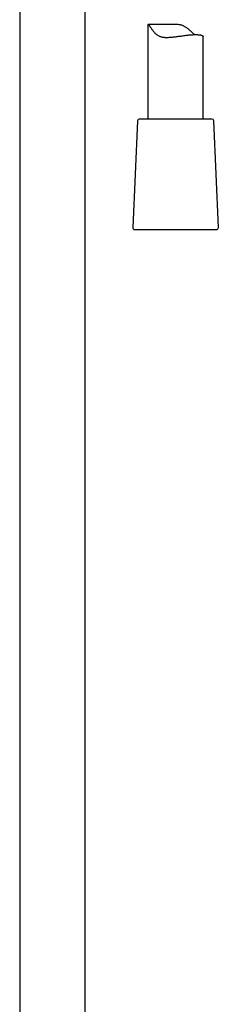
# Model space of a CAD drawing. Header units: millimetres. Extents: x 8 to 1577, y 12 to 2536.
# Tile 42 of 66: x 1118 to 1172, y 1638 to 1906. Entities that reach past the tile are written whole.
import ezdxf

# ---------------------------------------------------------------- set-up
doc = ezdxf.new("R2010")
doc.units = ezdxf.units.MM

msp = doc.modelspace()

# ---------------------------------------------------------------- linework, layer by layer
at = {"color": 7, "linetype": 'Continuous', "lineweight": 30}
for p, q in [((1135.75, 1429.02), (1135.75, 1916.7)), ((1117.95, 1912.88), (1117.95, 1429.99)), ((1152.85, 1904.27), (1152.85, 1878.61)), ((1160.57, 1904.29), (1152.88, 1904.29)), ((1167.85, 1878.61), (1167.85, 1901.04)), ((1149.98, 1878.13), (1148.72, 1849.13)), ((1167.51, 1878.61), (1150.48, 1878.61)), ((1170.22, 1878.61), (1167.51, 1878.61)), ((1171.98, 1849.13), (1170.72, 1878.13)), ((1149.22, 1848.61), (1171.48, 1848.61))]:
    msp.add_line(p, q, dxfattribs=at)
for centre, start, end in [((1150.48, 1878.11), 90, 177.5187), ((1170.22, 1878.11), 2.4813, 90), ((1149.22, 1849.11), 177.5187, 270), ((1171.48, 1849.11), 270, 2.4813)]:
    msp.add_arc(centre, 0.5, start, end, dxfattribs=at)
for points, knots in [([(1152.85, 1904.27), (1152.85, 1904.28), (1152.86, 1904.3), (1152.9, 1904.29), (1152.95, 1904.27), (1153.01, 1904.22), (1153.09, 1904.15), (1153.18, 1904.05), (1153.28, 1903.93), (1153.39, 1903.78), (1153.5, 1903.61), (1153.64, 1903.41), (1153.82, 1903.14), (1154.04, 1902.82), (1154.3, 1902.48), (1154.57, 1902.14), (1154.82, 1901.88), (1155.02, 1901.7), (1155.21, 1901.54), (1155.46, 1901.37), (1155.77, 1901.2), (1156.11, 1901.06), (1156.46, 1900.96), (1156.83, 1900.88), (1157.22, 1900.83), (1157.62, 1900.8), (1158.02, 1900.8), (1158.44, 1900.81), (1158.86, 1900.83), (1159.32, 1900.87), (1159.8, 1900.92), (1160.33, 1900.99), (1160.88, 1901.06), (1161.45, 1901.14), (1162.03, 1901.22), (1162.54, 1901.29), (1162.99, 1901.35), (1163.39, 1901.4), (1163.77, 1901.44), (1164.15, 1901.48), (1164.51, 1901.51), (1164.86, 1901.53), (1165.19, 1901.55), (1165.49, 1901.56), (1165.79, 1901.56), (1166.07, 1901.56), (1166.33, 1901.55), (1166.6, 1901.53), (1166.86, 1901.5), (1167.1, 1901.46), (1167.29, 1901.42), (1167.45, 1901.37), (1167.59, 1901.31), (1167.71, 1901.25), (1167.79, 1901.18), (1167.84, 1901.11), (1167.85, 1901.07), (1167.85, 1901.05), (1167.85, 1901.04)], [0, 0, 0, 0, 0.01819, 0.03667, 0.050395, 0.064201, 0.078117, 0.092147, 0.105859, 0.119666, 0.133554, 0.147497, 0.167813, 0.190261, 0.212766, 0.237515, 0.258241, 0.268651, 0.27908, 0.296615, 0.314289, 0.332129, 0.350119, 0.367625, 0.385253, 0.403009, 0.420866, 0.437611, 0.455747, 0.473961, 0.494553, 0.515243, 0.538912, 0.56272, 0.586741, 0.611053, 0.62826, 0.645659, 0.663116, 0.680702, 0.698349, 0.715991, 0.732647, 0.749489, 0.766387, 0.783408, 0.800487, 0.817557, 0.839351, 0.861263, 0.879925, 0.89866, 0.91669, 0.938946, 0.961318, 0.980365, 0.999484, 1, 1, 1, 1]), ([(1165.53, 1901.56), (1165.46, 1901.61), (1165.28, 1901.75), (1165, 1901.99), (1164.67, 1902.3), (1164.32, 1902.61), (1163.96, 1902.93), (1163.59, 1903.24), (1163.24, 1903.5), (1162.89, 1903.72), (1162.56, 1903.89), (1162.22, 1904.04), (1161.85, 1904.15), (1161.48, 1904.23), (1161.09, 1904.28), (1160.79, 1904.29), (1160.61, 1904.29), (1160.57, 1904.29)], [0, 0, 0, 0, 0.051976, 0.131918, 0.212209, 0.296841, 0.381644, 0.463063, 0.544774, 0.606039, 0.667631, 0.72975, 0.792508, 0.853883, 0.915836, 0.978349, 1, 1, 1, 1])]:
    msp.add_open_spline(points, degree=3, knots=knots, dxfattribs=at)

doc.saveas('drawing.dxf')
